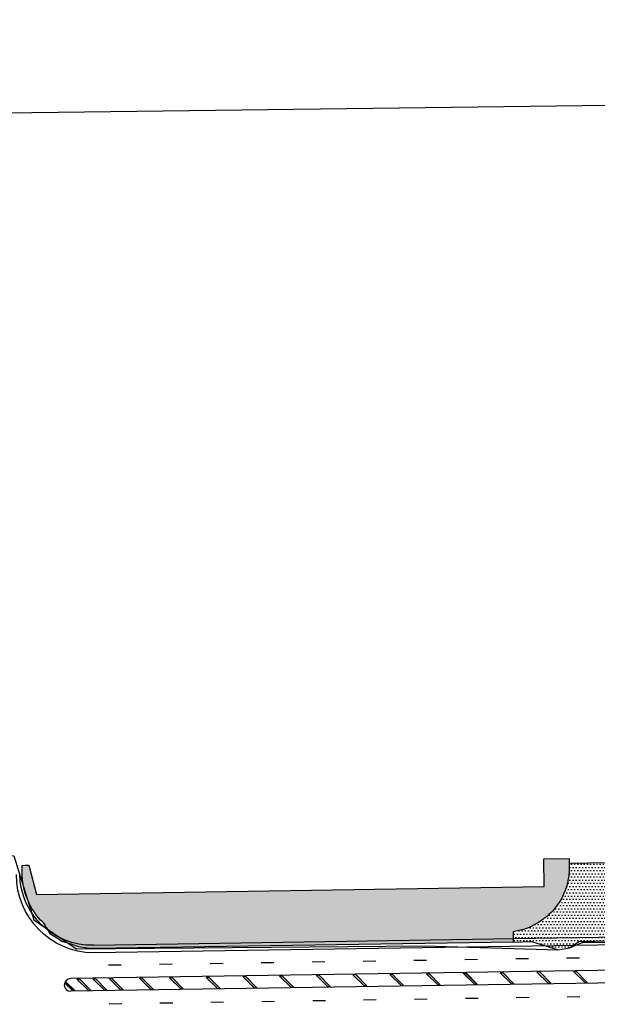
# Model space of a CAD drawing. Extents: x 2474761 to 2485264, y 499455 to 501118.
# Tile 13 of 30: x 2478523 to 2478977, y 500062 to 500836. Entities that reach past the tile are written whole.
import ezdxf

# ---------------------------------------------------------------- set-up
doc = ezdxf.new("R2010")
doc.units = 21
doc.header["$MEASUREMENT"] = 0
for name, pattern in [('dsolidcl', [0]), ('lane', [40, 10, -30]), ('motdrum40', [0])]:
    doc.linetypes.add(name, pattern=pattern)
for name, color, linetype in [('MT_P_Channelizing_Line', 7, 'Continuous'), ('MT_P_CL_Double_Solid', 2, 'dsolidcl'), ('MT_P_Lane_Line', 7, 'lane'), ('MT_P_Work_Area', 7, 'Continuous'), ('PM_P_Transverse_Line', 7, 'Continuous')]:
    doc.layers.add(name, color=color, linetype=linetype)
doc.layers.add('SC_Scratch1', color=7, linetype='Continuous', plot=False)
pattern_1 = [(0, (0, 0), (1.25, 2.5), [0, -2.5])]

msp = doc.modelspace()

# ---------------------------------------------------------------- hatches: boundary and pattern name
at = {"layer": 'MT_P_Work_Area'}
h = msp.add_hatch(dxfattribs=at)
h.set_pattern_fill('DOTS', color=256, scale=2, style=0)
h.set_pattern_definition(pattern_1)
h.paths.add_polyline_path([(2478954.41, 500177.08), (2478954.36, 500167.5), (2478954.08, 500163.38), (2478953.5, 500159.73), (2478953.28, 500158.68), (2478952.26, 500154.84), (2478951.27, 500151.93), (2478950.05, 500148.94), (2478948.29, 500145.39), (2478946.52, 500142.41), (2478944.31, 500139.3), (2478941.74, 500136.21), (2478940.21, 500134.55), (2478938.57, 500132.97), (2478936.55, 500131.18), (2478935.09, 500130), (2478933.7, 500128.96), (2478930.39, 500126.79), (2478927.39, 500125.09), (2478924.03, 500123.39), (2478921.55, 500122.33), (2478918.48, 500121.28), (2478914.81, 500120.35), (2478910.35, 500119.4), (2478910.43, 500111.25), (2478581.21, 500106.33), (2478575.75, 500106.52), (2478569.26, 500107.57), (2478561.53, 500110.18), (2478555.88, 500111.79), (2478552.47, 500114.21), (2478546.97, 500117.63), (2478545.69, 500119.48), (2478543.98, 500122.37), (2478543.03, 500123.41), (2478542.78, 500124.94), (2478541.31, 500126.33), (2478540.04, 500127.6), (2478539.1, 500128.6), (2478537.52, 500130.41), (2478536.45, 500131.73), (2478535.45, 500133.04), (2478534.82, 500133.9), (2478532.36, 500137.7), (2478531.73, 500138.78), (2478530.17, 500141.78), (2478528.55, 500145.47), (2478527.1, 500149.6), (2478525.73, 500155.03), (2478524.98, 500159.97), (2478524.7, 500164.51), (2478524.54, 500171.61), (2478527.04, 500171.66), (2478529.91, 500171.82), (2478535.83, 500148.8), (2478934.68, 500155), (2478934.58, 500176.77), (2478954.38, 500177.1)])
h = msp.add_hatch(dxfattribs=at)
h.set_pattern_fill('DOTS', color=256, scale=2, style=0)
h.set_pattern_definition(pattern_1)
h.paths.add_polyline_path([(2478984.46, 500173.53), (2478954.39, 500172.99), (2478954.36, 500167.5), (2478954.08, 500163.38), (2478953.5, 500159.73), (2478953.28, 500158.68), (2478952.26, 500154.84), (2478951.27, 500151.93), (2478950.05, 500148.94), (2478948.29, 500145.39), (2478946.52, 500142.41), (2478944.31, 500139.3), (2478941.74, 500136.21), (2478940.21, 500134.55), (2478938.57, 500132.97), (2478936.55, 500131.18), (2478935.09, 500130), (2478933.7, 500128.96), (2478930.39, 500126.79), (2478927.39, 500125.09), (2478924.03, 500123.39), (2478921.55, 500122.33), (2478918.48, 500121.28), (2478914.81, 500120.35), (2478910.35, 500119.4), (2478910.43, 500111.25), (2478924.71, 500111.75), (2478946.13, 500105.25), (2478954.55, 500106.73), (2478962.05, 500111.63), (2479026.93, 500113.1), (2479027.31, 500121.77), (2479024.95, 500122.11), (2479023.3, 500122.43), (2479021.22, 500122.95), (2479018.18, 500123.94), (2479016.49, 500124.6), (2479013.9, 500125.77), (2479011.22, 500127.15), (2479008.85, 500128.52), (2479006.92, 500129.75), (2479005.43, 500130.77), (2479002.97, 500132.62), (2479000.59, 500134.67), (2478998.62, 500136.61), (2478997.36, 500137.97), (2478996.08, 500139.46), (2478994.45, 500141.52), (2478993.28, 500143.13), (2478992.56, 500144.2), (2478991.23, 500146.32), (2478989.55, 500149.44), (2478988.66, 500151.36), (2478986.87, 500156.04), (2478985.78, 500159.88), (2478985.12, 500163.02), (2478984.55, 500166.67)])

# ---------------------------------------------------------------- linework, layer by layer
at = {"color": 30, "linetype": 'motdrum40'}
msp.add_line((2479482.06, 500122.64), (2478580.56, 500108.73), dxfattribs=at)
at = {"color": 30, "linetype": 'motdrum40', "extrusion": (0, 0, -1)}
msp.add_arc((-2478579.68, 500165.73), 57, 269.11596, 358.73517, dxfattribs=at)
at = {"layer": 'MT_P_Channelizing_Line'}
msp.add_line((2479482.19, 500116.76), (2478580.7, 500102.85), dxfattribs=at)
at = {"layer": 'MT_P_Channelizing_Line', "extrusion": (0, 0, -1)}
msp.add_arc((-2478581.43, 500164.08), 61.24, 270.68982, 0.30903, dxfattribs=at)
at = {"layer": 'MT_P_CL_Double_Solid'}
for p, q in [((2479462.51, 500096.49), (2478562.62, 500082.6)), ((2479462.66, 500086.49), (2478562.77, 500072.6))]:
    msp.add_line(p, q, dxfattribs=at)
msp.add_arc((2478562.71, 500077.6), 5, 91.02429, 270.7438, dxfattribs=at)
at = {"layer": 'MT_P_Lane_Line'}
for p, q in [((2479482.36, 500106.79), (2478580.87, 500092.88)), ((2479482.8, 500076.3), (2478581.31, 500062.39))]:
    msp.add_line(p, q, dxfattribs=at)
at = {"layer": 'MT_P_Work_Area', "flags": 128}
msp.add_lwpolyline([(2478954.41, 500177.08), (2478954.36, 500167.5), (2478954.08, 500163.38), (2478953.5, 500159.73), (2478953.28, 500158.68), (2478952.26, 500154.84), (2478951.27, 500151.93), (2478950.05, 500148.94), (2478948.29, 500145.39), (2478946.52, 500142.41), (2478944.31, 500139.3), (2478941.74, 500136.21), (2478940.21, 500134.55), (2478938.57, 500132.97), (2478936.55, 500131.18), (2478935.09, 500130), (2478933.7, 500128.96), (2478930.39, 500126.79), (2478927.39, 500125.09), (2478924.03, 500123.39), (2478921.55, 500122.33), (2478918.48, 500121.28), (2478914.81, 500120.35), (2478910.35, 500119.4), (2478910.43, 500111.25), (2478581.21, 500106.33), (2478575.75, 500106.52), (2478569.26, 500107.57), (2478561.53, 500110.18), (2478555.88, 500111.79), (2478552.47, 500114.21), (2478546.97, 500117.63), (2478545.69, 500119.48), (2478543.98, 500122.37), (2478543.03, 500123.41), (2478542.78, 500124.94), (2478541.31, 500126.33), (2478540.04, 500127.6), (2478539.1, 500128.6), (2478537.52, 500130.41), (2478536.45, 500131.73), (2478535.45, 500133.04), (2478534.82, 500133.9), (2478532.36, 500137.7), (2478531.73, 500138.78), (2478530.17, 500141.78), (2478528.55, 500145.47), (2478527.1, 500149.6), (2478525.73, 500155.03), (2478524.98, 500159.97), (2478524.7, 500164.51), (2478524.54, 500171.61), (2478527.04, 500171.66), (2478529.91, 500171.82), (2478535.83, 500148.8), (2478934.68, 500155), (2478934.58, 500176.77), (2478954.38, 500177.1)], close=True, dxfattribs=at)
msp.add_lwpolyline([(2478984.46, 500173.53), (2478954.39, 500172.99), (2478954.36, 500167.5), (2478954.08, 500163.38), (2478953.5, 500159.73), (2478953.28, 500158.68), (2478952.26, 500154.84), (2478951.27, 500151.93), (2478950.05, 500148.94), (2478948.29, 500145.39), (2478946.52, 500142.41), (2478944.31, 500139.3), (2478941.74, 500136.21), (2478940.21, 500134.55), (2478938.57, 500132.97), (2478936.55, 500131.18), (2478935.09, 500130), (2478933.7, 500128.96), (2478930.39, 500126.79), (2478927.39, 500125.09), (2478924.03, 500123.39), (2478921.55, 500122.33), (2478918.48, 500121.28), (2478914.81, 500120.35), (2478910.35, 500119.4), (2478910.43, 500111.25), (2478924.71, 500111.75), (2478946.13, 500105.25), (2478954.55, 500106.73), (2478962.05, 500111.63), (2479026.93, 500113.1)], dxfattribs=at)
at = {"layer": 'PM_P_Transverse_Line', "color": 2, "ltscale": 0.05, "flags": 128}
for points in [[(2478671.53, 500083.56), (2478669.27, 500083.56), (2478678.1, 500074.88), (2478680.1, 500074.91)], [(2478700.29, 500084.22), (2478697.95, 500084.18), (2478706.96, 500075.33), (2478708.99, 500075.36)], [(2478729.15, 500084.59), (2478726.89, 500084.59), (2478735.72, 500075.92), (2478737.72, 500075.95)], [(2478757.91, 500085.25), (2478755.57, 500085.21), (2478764.59, 500076.36), (2478766.61, 500076.4)], [(2478786.77, 500085.7), (2478784.44, 500085.66), (2478793.45, 500076.81), (2478795.48, 500076.84)], [(2478815.74, 500085.93), (2478813.48, 500085.93), (2478822.31, 500077.25), (2478824.31, 500077.29)], [(2478844.6, 500086.37), (2478842.34, 500086.37), (2478851.18, 500077.7), (2478853.18, 500077.73)], [(2478873.36, 500087.03), (2478871.03, 500087), (2478880.04, 500078.15), (2478882.07, 500078.18)], [(2478873.62, 500086.67), (2478871.36, 500086.67), (2478880.19, 500078), (2478882.19, 500078.03)], [(2478902.48, 500087.12), (2478900.22, 500087.12), (2478909.05, 500078.44), (2478911.05, 500078.48)], [(2478931.24, 500087.78), (2478928.91, 500087.74), (2478937.92, 500078.89), (2478939.94, 500078.92)], [(2478960.1, 500088.16), (2478957.84, 500088.16), (2478966.68, 500079.48), (2478968.68, 500079.51)], [(2478558.99, 500080.13), (2478558.33, 500078.67), (2478564.06, 500073.12), (2478566.06, 500073.12)], [(2478569.87, 500082.2), (2478567.65, 500082.19), (2478576.67, 500073.33), (2478578.67, 500073.33)], [(2478582.49, 500082.41), (2478580.27, 500082.37), (2478589.31, 500073.51), (2478591.29, 500073.54)], [(2478595.13, 500082.6), (2478592.92, 500082.57), (2478601.95, 500073.71), (2478603.93, 500073.74)], [(2478618.92, 500082.97), (2478616.71, 500082.93), (2478625.73, 500074.07), (2478627.72, 500074.1)], [(2478642.66, 500083.11), (2478640.4, 500083.11), (2478649.24, 500074.44), (2478651.24, 500074.47)]]:
    msp.add_lwpolyline(points, close=True, dxfattribs=at)
at = {"layer": 'PM_P_Transverse_Line', "color": 2, "ltscale": 0.05}
for points in [[(2478671.53, 500083.56), (2478669.27, 500083.56), (2478680.1, 500074.91), (2478678.1, 500074.88)], [(2478700.29, 500084.22), (2478697.95, 500084.18), (2478708.99, 500075.36), (2478706.96, 500075.33)], [(2478729.15, 500084.59), (2478726.89, 500084.59), (2478737.72, 500075.95), (2478735.72, 500075.92)], [(2478757.91, 500085.25), (2478755.57, 500085.21), (2478766.61, 500076.4), (2478764.59, 500076.36)], [(2478786.77, 500085.7), (2478784.44, 500085.66), (2478795.48, 500076.84), (2478793.45, 500076.81)], [(2478815.74, 500085.93), (2478813.48, 500085.93), (2478824.31, 500077.29), (2478822.31, 500077.25)], [(2478844.6, 500086.37), (2478842.34, 500086.37), (2478853.18, 500077.73), (2478851.18, 500077.7)], [(2478873.36, 500087.03), (2478871.03, 500087), (2478882.07, 500078.18), (2478880.04, 500078.15)], [(2478873.62, 500086.67), (2478871.36, 500086.67), (2478882.19, 500078.03), (2478880.19, 500078)], [(2478902.48, 500087.12), (2478900.22, 500087.12), (2478911.05, 500078.48), (2478909.05, 500078.44)], [(2478931.24, 500087.78), (2478928.91, 500087.74), (2478939.94, 500078.92), (2478937.92, 500078.89)], [(2478960.1, 500088.16), (2478957.84, 500088.16), (2478968.68, 500079.51), (2478966.68, 500079.48)], [(2478558.99, 500080.13), (2478558.33, 500078.67), (2478566.06, 500073.12), (2478564.06, 500073.12)], [(2478569.87, 500082.2), (2478567.65, 500082.19), (2478578.67, 500073.33), (2478576.67, 500073.33)], [(2478582.49, 500082.41), (2478580.27, 500082.37), (2478591.29, 500073.54), (2478589.31, 500073.51)], [(2478595.13, 500082.6), (2478592.92, 500082.57), (2478603.93, 500073.74), (2478601.95, 500073.71)], [(2478618.92, 500082.97), (2478616.71, 500082.93), (2478627.72, 500074.1), (2478625.73, 500074.07)], [(2478642.66, 500083.11), (2478640.4, 500083.11), (2478651.24, 500074.47), (2478649.24, 500074.44)]]:
    msp.add_solid(points, dxfattribs=at)
at = {"layer": 'SC_Scratch1', "flags": 128}
for points in [[(2484280.92, 500836.22), (2477604.76, 500751.23), (2475246.62, 500753.9)], [(2477285, 500067.47), (2477605.05, 500072.23), (2477747.52, 500076.14), (2477728.32, 500188.5), (2477682.3, 500377.18), (2477618.03, 500691.32), (2478086.96, 500236.5), (2478517.96, 500179.09), (2478533.74, 500128.71), (2478567.39, 500106.05), (2478720.52, 500107.39), (2478840.39, 500108.32), (2478946.13, 500105.25), (2478954.55, 500106.73), (2478965.37, 500111.27), (2479102.44, 500110.28), (2479107.44, 500110.36), (2479405.29, 500117.12), (2479471.72, 500115.98), (2479476.72, 500116.06), (2480100.14, 500131.93)]]:
    msp.add_lwpolyline(points, dxfattribs=at)

doc.saveas('drawing.dxf')
